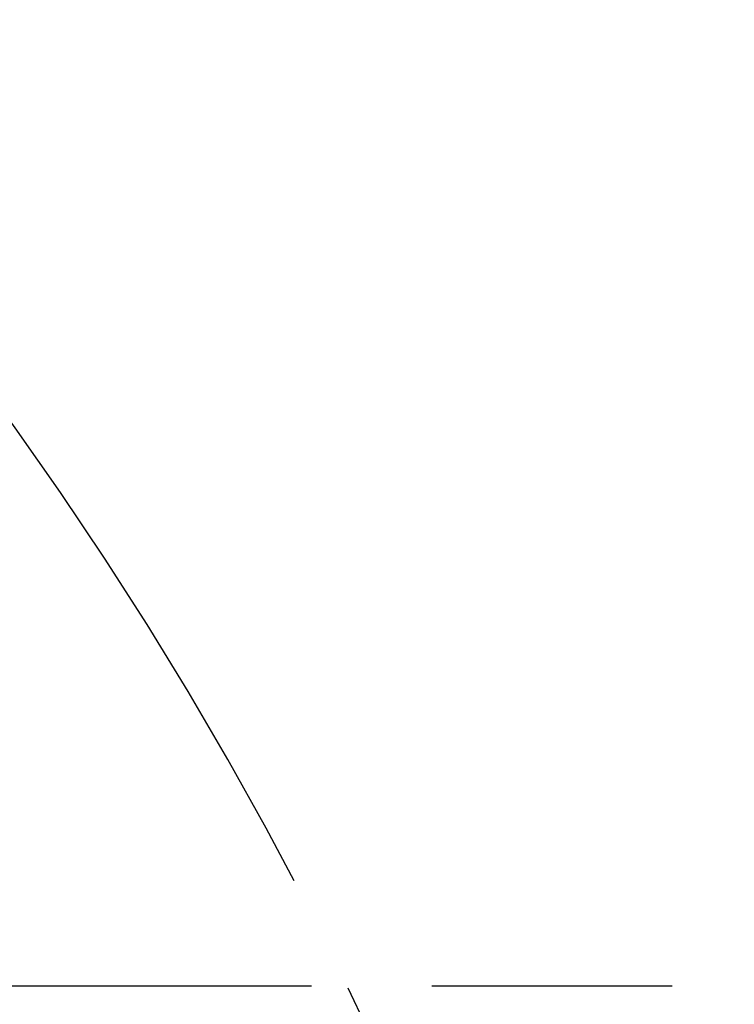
# Model space of a CAD drawing. Header units: millimetres. Extents: x 0 to 770, y -15 to 420.
# Tile 70 of 105: x 419 to 429, y 249 to 262. Entities that reach past the tile are written whole.
import ezdxf

# ---------------------------------------------------------------- set-up
doc = ezdxf.new("R2010")
doc.units = ezdxf.units.MM
doc.header["$LTSCALE"] = 32.67
doc.linetypes.add('PHANTOM', pattern=[0.8, 0.45, -0.05, 0.1, -0.05, 0.1, -0.05])
doc.layers.get('0').update_dxf_attribs({"linetype": 'CONTINUOUS'})
doc.layers.add('CRV2', color=7, linetype='CONTINUOUS')
doc.layers.add('DRIV_DIM', color=7, linetype='CONTINUOUS')
doc.styles.get("Standard").update_dxf_attribs({"font": 'txt', "width": 0.8})
doc.dimstyles.new('DIMSTYLE_9', dxfattribs={"dimtxt": 3.8, "dimasz": 1.8, "dimexe": 2, "dimexo": 1.5, "dimgap": 0.95, "dimtad": 1, "dimdec": 3, "dimlfac": 15, "dimdsep": 46, "dimtxsty": 'STANDARD', "dimblk": 'OPEN', "dimblk1": 'OPEN', "dimblk2": 'OPEN', "dimcen": 0.09, "dimadec": 0, "dimazin": 0, "dimtp": 0.001, "dimtm": 0.001, "dimtfac": 1, "dimtdec": 3, "dimtofl": 0, "dimtmove": 0, "dimatfit": 3, "dimldrblk": 'OPEN', "dimfxl": 1, "dimtolj": 1, "dimarcsym": 0})

# ---------------------------------------------------------------- blocks, each defined once
blk = doc.blocks.new('_OPEN')
at = {"color": 0, "linetype": 'BYBLOCK'}
for p, q in [((0, 0), (-1, 0.342)), ((-1, -0.342), (0, 0)), ((-1, 0), (0, 0))]:
    blk.add_line(p, q, dxfattribs=at)
blk = doc.blocks.new('*D45')
at = {"layer": 'DRIV_DIM', "color": 2, "linetype": 'CONTINUOUS'}
for p, q in [((397.922, 275.563), (509.36, 275.563)), ((507.36, 275.563), (507.36, 262.23)), ((507.36, 248.897), (507.36, 262.23)), ((484.742, 248.897), (509.36, 248.897))]:
    blk.add_line(p, q, dxfattribs=at)
at = {"layer": 'DRIV_DIM', "color": 2, "linetype": 'CONTINUOUS', "xscale": 1.8, "yscale": 1.8, "zscale": 1.8}
for p, rotation in [((507.36, 275.563), 90), ((507.36, 248.897), 270)]:
    blk.add_blockref('_OPEN', p, dxfattribs=dict(at, rotation=rotation))

msp = doc.modelspace()

# ---------------------------------------------------------------- linework, layer by layer
at = {"layer": 'CRV2', "color": 4, "linetype": 'PHANTOM'}
msp.add_line((408.535139, 248.896572), (483.242157, 248.896572), dxfattribs=at)
for centre, radius, start, end in [((385.833557, 275.563239), 109.747249, 10, 260), ((385.833557, 275.563239), 101.747249, 10, 260), ((435.073945, 284.245647), 51.747249, 295.0685828, 165.0685828), ((435.073945, 284.245647), 59.747249, 233.05969962, 10), ((377.151148, 226.322851), 51.747249, 185.0685828, 55.0685828)]:
    msp.add_arc(centre, radius, start, end, dxfattribs=at)

# ---------------------------------------------------------------- dimensions: what is measured, and where the dimension line sits
at = {"layer": 'DRIV_DIM', "color": 2, "linetype": 'CONTINUOUS'}
dim = msp.add_linear_dim(base=(507.360036, 275.563239), p1=(483.242157, 248.896572), p2=(396.421685, 275.563239), angle=90, dimstyle='DIMSTYLE_9', dxfattribs=at)
dim.commit()
dim.dimension.update_dxf_attribs({"geometry": '*D45', "text_midpoint": (507.360036, 257.669905), "dimtype": 160})

doc.saveas('drawing.dxf')
